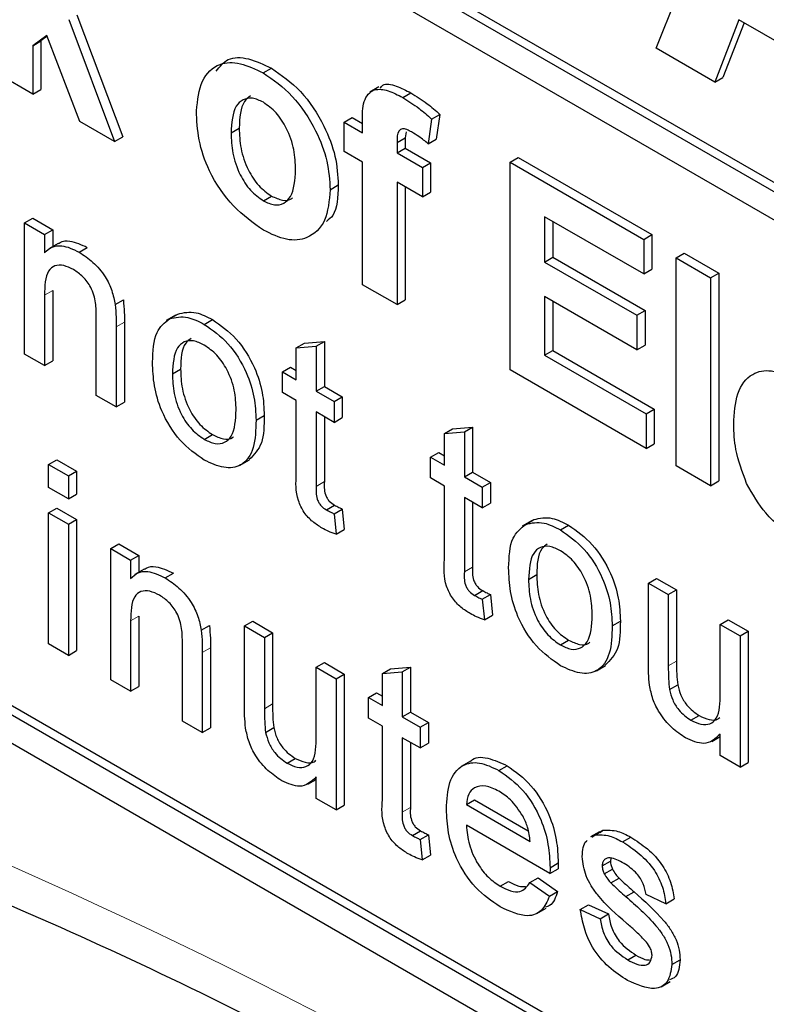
# Paper-space layout 'Blatt4' of a CAD drawing. Header units: millimetres. Extents: x 5 to 418, y 2 to 292.
# Tile 16 of 70: x 128.65 to 130.26, y 149.85 to 151.97. Entities that reach past the tile are written whole.
import ezdxf

# ---------------------------------------------------------------- set-up
doc = ezdxf.new("R2010")
doc.units = ezdxf.units.MM

psp = doc.layouts.new('Blatt4')

# ---------------------------------------------------------------- linework, layer by layer
at = {"color": 7, "linetype": 'Continuous', "lineweight": 25}
for p, q in [((127.5106, 153.2005), (134.2104, 149.3327)), ((127.5283, 153.2107), (134.2104, 149.3531)), ((134.2104, 149.2715), (127.5106, 153.1392)), ((130.023, 151.9133), (130.2569, 152.4927)), ((125.2479, 152.3632), (134.0867, 147.2606)), ((128.7709, 151.9852), (128.8697, 151.7216)), ((128.7532, 151.975), (128.8521, 151.7114)), ((130.2021, 151.9747), (130.1499, 151.84)), ((130.2133, 151.9683), (130.1676, 151.8502)), ((130.4396, 151.8377), (130.2021, 151.9747)), ((128.7059, 151.9409), (128.6751, 151.9187)), ((128.7067, 151.9389), (128.6927, 151.9289)), ((128.7773, 151.7546), (128.7059, 151.9409)), ((128.6751, 151.9187), (128.6927, 151.9289)), ((128.6751, 151.9187), (128.6751, 151.8136)), ((128.6927, 151.9289), (128.6927, 151.8238)), ((130.1499, 151.84), (130.023, 151.9133)), ((128.6751, 151.8136), (128.6003, 151.8568)), ((129.1734, 151.8599), (129.1911, 151.8701)), ((130.1499, 151.84), (130.1676, 151.8502)), ((128.6751, 151.8136), (128.6927, 151.8238)), ((129.4238, 151.83), (129.4039, 151.8185)), ((129.4751, 151.8066), (129.4928, 151.8168)), ((129.5376, 151.76), (129.5553, 151.7702)), ((129.5553, 151.7702), (129.5478, 151.7169)), ((128.8521, 151.7114), (128.7773, 151.7546)), ((129.3482, 151.7532), (129.3659, 151.7634)), ((129.3482, 151.7532), (129.3881, 151.7302)), ((129.3482, 151.6899), (129.3482, 151.7532)), ((129.3659, 151.7634), (129.3881, 151.7506)), ((129.3881, 151.7302), (129.3881, 151.7539)), ((129.5376, 151.76), (129.5302, 151.7066)), ((129.1039, 151.7302), (129.1215, 151.7404)), ((129.4827, 151.7323), (129.4805, 151.7195)), ((128.8521, 151.7114), (128.8697, 151.7216)), ((129.4629, 151.7093), (129.4805, 151.7195)), ((129.4629, 151.7093), (129.4629, 151.687)), ((129.4805, 151.7195), (129.4805, 151.6972)), ((129.5302, 151.7066), (129.5478, 151.7169)), ((129.3881, 151.6669), (129.3482, 151.6899)), ((129.4629, 151.687), (129.4805, 151.6972)), ((129.4629, 151.687), (129.5177, 151.6554)), ((129.4805, 151.6972), (129.5354, 151.6656)), ((129.3881, 151.402), (129.3881, 151.6669)), ((129.5177, 151.6554), (129.5354, 151.6656)), ((129.5354, 151.6656), (129.5354, 151.6022)), ((129.7072, 151.6669), (129.7248, 151.6771)), ((129.7072, 151.2178), (129.7072, 151.6669)), ((129.7072, 151.6669), (129.9964, 151.5)), ((129.7248, 151.6771), (130.014, 151.5102)), ((129.5177, 151.6554), (129.5177, 151.592)), ((129.5177, 151.592), (129.4629, 151.6237)), ((129.4629, 151.6237), (129.4629, 151.3588)), ((129.3183, 151.6073), (129.3359, 151.6175)), ((129.4805, 151.6135), (129.4805, 151.369)), ((129.5177, 151.592), (129.5354, 151.6022)), ((129.1738, 151.5833), (129.1915, 151.5935)), ((128.6577, 151.5355), (128.6754, 151.5457)), ((128.6577, 151.2521), (128.6577, 151.5355)), ((128.6577, 151.5355), (128.7008, 151.5106)), ((128.6754, 151.5457), (128.7184, 151.5208)), ((129.9964, 151.4251), (129.782, 151.5489)), ((129.782, 151.5489), (129.782, 151.451)), ((129.7996, 151.5387), (129.7996, 151.4612)), ((128.7008, 151.5106), (128.7184, 151.5208)), ((128.7184, 151.5208), (128.7184, 151.4843)), ((128.7008, 151.5106), (128.7008, 151.4711)), ((128.7302, 151.4911), (128.7103, 151.4796)), ((129.9964, 151.5), (130.014, 151.5102)), ((129.9964, 151.5), (129.9964, 151.4251)), ((130.014, 151.5102), (130.014, 151.4353)), ((128.7755, 151.4725), (128.7932, 151.4827)), ((130.0662, 151.4597), (130.0838, 151.4699)), ((130.0838, 151.4699), (130.1586, 151.4267)), ((129.782, 151.451), (129.7996, 151.4612)), ((129.782, 151.451), (129.9814, 151.3359)), ((129.7996, 151.4612), (129.9991, 151.3461)), ((130.0662, 151.0106), (130.0662, 151.4597)), ((130.0662, 151.4597), (130.1409, 151.4165)), ((129.9964, 151.4251), (130.014, 151.4353)), ((130.1409, 151.4165), (130.1586, 151.4267)), ((130.1586, 151.4267), (130.1586, 150.9776)), ((130.1409, 151.4165), (130.1409, 150.9674)), ((128.7184, 151.3894), (128.7184, 151.2374)), ((129.4629, 151.3588), (129.3881, 151.402)), ((128.7008, 151.3792), (128.7008, 151.2272)), ((128.8536, 151.3589), (128.8712, 151.3691)), ((129.4629, 151.3588), (129.4805, 151.369)), ((129.9814, 151.261), (129.782, 151.3761)), ((129.782, 151.3761), (129.782, 151.2495)), ((129.7996, 151.3659), (129.7996, 151.2597)), ((129.9814, 151.3359), (129.9991, 151.3461)), ((129.9991, 151.3461), (129.9991, 151.2712)), ((128.8127, 151.1626), (128.8127, 151.3318)), ((128.8735, 151.3213), (128.8735, 151.1479)), ((128.9837, 151.3359), (128.9638, 151.3244)), ((128.9711, 151.3284), (128.9888, 151.3386)), ((129.0462, 151.3162), (129.0639, 151.3264)), ((129.9814, 151.3359), (129.9814, 151.261)), ((128.8558, 151.3111), (128.8558, 151.1377)), ((129.2627, 151.2756), (129.3058, 151.2791)), ((129.2881, 151.2688), (129.3058, 151.2791)), ((129.3058, 151.2791), (129.3058, 151.1818)), ((129.2451, 151.2654), (129.2627, 151.2756)), ((129.2451, 151.2654), (129.2881, 151.2688)), ((129.2451, 151.1964), (129.2451, 151.2654)), ((129.2881, 151.2688), (129.2881, 151.1716)), ((129.782, 151.2495), (129.7996, 151.2597)), ((129.7996, 151.2597), (130.019, 151.133)), ((129.9814, 151.261), (129.9991, 151.2712)), ((128.7008, 151.2272), (128.6577, 151.2521)), ((128.7008, 151.2272), (128.7184, 151.2374)), ((129.782, 151.2495), (130.0013, 151.1228)), ((128.9772, 151.2095), (128.9949, 151.2197)), ((129.2149, 151.2138), (129.2326, 151.224)), ((129.2149, 151.1691), (129.2149, 151.2138)), ((129.2149, 151.2138), (129.2451, 151.1964)), ((129.2326, 151.224), (129.2451, 151.2168)), ((130.0013, 151.048), (129.7072, 151.2178)), ((129.2881, 151.1716), (129.3058, 151.1818)), ((129.2881, 151.1716), (129.3269, 151.1492)), ((129.3058, 151.1818), (129.3445, 151.1594)), ((128.8558, 151.1377), (128.8127, 151.1626)), ((129.2451, 151.1517), (129.2149, 151.1691)), ((129.2451, 150.9926), (129.2451, 151.1517)), ((129.3269, 151.1492), (129.3445, 151.1594)), ((129.3445, 151.1594), (129.3445, 151.1147)), ((127.5283, 151.1284), (134.1044, 147.3321)), ((128.8558, 151.1377), (128.8735, 151.1479)), ((129.3269, 151.1492), (129.3269, 151.1044)), ((130.0013, 151.1228), (130.019, 151.133)), ((130.019, 151.133), (130.019, 151.0582)), ((127.5106, 151.1181), (134.0867, 147.3218)), ((129.1581, 151.1089), (129.1757, 151.1191)), ((129.3269, 151.1044), (129.2881, 151.1268)), ((129.2881, 151.1268), (129.2881, 150.966)), ((129.3058, 151.1166), (129.3058, 150.9762)), ((129.3269, 151.1044), (129.3445, 151.1147)), ((130.0013, 151.1228), (130.0013, 151.048)), ((129.5654, 151.0805), (129.5831, 151.0907)), ((129.5831, 151.0907), (129.6262, 151.0941)), ((129.6085, 151.0839), (129.6262, 151.0941)), ((129.6262, 151.0941), (129.6262, 150.9968)), ((129.0462, 151.0675), (129.0639, 151.0778)), ((129.5654, 151.0805), (129.6085, 151.0839)), ((129.5654, 151.0115), (129.5654, 151.0805)), ((129.6085, 151.0839), (129.6085, 150.9866)), ((130.0013, 151.048), (130.019, 151.0582)), ((128.7094, 151.0134), (128.7271, 151.0236)), ((128.7271, 151.0236), (128.7701, 150.9987)), ((129.1239, 151.0119), (129.1438, 151.0234)), ((129.5353, 151.0289), (129.553, 151.0391)), ((129.5353, 150.9841), (129.5353, 151.0289)), ((129.5353, 151.0289), (129.5654, 151.0115)), ((129.553, 151.0391), (129.5654, 151.0319)), ((128.7094, 150.9637), (128.7094, 151.0134)), ((128.7094, 151.0134), (128.7524, 150.9885)), ((130.1409, 150.9674), (130.0662, 151.0106)), ((128.7524, 150.9885), (128.7701, 150.9987)), ((128.7524, 150.9885), (128.7524, 150.9388)), ((128.7701, 150.9987), (128.7701, 150.949)), ((129.5654, 150.9667), (129.5353, 150.9841)), ((129.6085, 150.9866), (129.6262, 150.9968)), ((129.6085, 150.9866), (129.6472, 150.9643)), ((129.6262, 150.9968), (129.6649, 150.9745)), ((128.7524, 150.9388), (128.7094, 150.9637)), ((129.5654, 150.8077), (129.5654, 150.9667)), ((129.6472, 150.9643), (129.6649, 150.9745)), ((129.6472, 150.9643), (129.6472, 150.9195)), ((129.6649, 150.9745), (129.6649, 150.9297)), ((130.1409, 150.9674), (130.1586, 150.9776)), ((128.7524, 150.9388), (128.7701, 150.949)), ((129.6472, 150.9195), (129.6085, 150.9419)), ((129.6085, 150.9419), (129.6085, 150.781)), ((128.7094, 150.909), (128.7271, 150.9192)), ((128.7271, 150.9192), (128.7701, 150.8943)), ((129.31, 150.9153), (129.3277, 150.9255)), ((129.3269, 150.9068), (129.3445, 150.917)), ((129.3445, 150.917), (129.3489, 150.8728)), ((129.6262, 150.9317), (129.6262, 150.7912)), ((129.6472, 150.9195), (129.6649, 150.9297)), ((128.7094, 150.6255), (128.7094, 150.909)), ((128.7094, 150.909), (128.7524, 150.8841)), ((128.7524, 150.8841), (128.7701, 150.8943)), ((128.7701, 150.8943), (128.7701, 150.6109)), ((129.3269, 150.9068), (129.3312, 150.8626)), ((129.741, 150.8839), (129.7587, 150.8941)), ((128.7524, 150.8841), (128.7524, 150.6007)), ((129.7536, 150.8914), (129.7337, 150.8799)), ((129.8162, 150.8717), (129.8339, 150.8819)), ((129.3312, 150.8626), (129.3489, 150.8728)), ((128.8437, 150.8314), (128.8614, 150.8416)), ((128.8437, 150.548), (128.8437, 150.8314)), ((128.8437, 150.8314), (128.8868, 150.8066)), ((128.8614, 150.8416), (128.9045, 150.8168)), ((128.8868, 150.8066), (128.9045, 150.8168)), ((128.9045, 150.8168), (128.9045, 150.7802)), ((128.8868, 150.8066), (128.8868, 150.767)), ((128.9162, 150.787), (128.8963, 150.7755)), ((128.9615, 150.7684), (128.9792, 150.7786)), ((129.7471, 150.765), (129.7648, 150.7752)), ((130.0064, 150.7569), (130.0241, 150.7671)), ((130.0241, 150.7671), (130.0671, 150.7423)), ((130.0064, 150.5822), (130.0064, 150.7569)), ((130.0064, 150.7569), (130.0494, 150.7321)), ((129.6304, 150.7303), (129.648, 150.7406)), ((129.6472, 150.7218), (129.6649, 150.732)), ((129.6649, 150.732), (129.6692, 150.6878)), ((130.0494, 150.7321), (130.0671, 150.7423)), ((130.0494, 150.7321), (130.0494, 150.5779)), ((130.0671, 150.7423), (130.0671, 150.5881)), ((129.6472, 150.7218), (129.6516, 150.6776)), ((128.9045, 150.6853), (128.9045, 150.5333)), ((129.6516, 150.6776), (129.6692, 150.6878)), ((128.8868, 150.6751), (128.8868, 150.5231)), ((129.0396, 150.6548), (129.0573, 150.665)), ((129.1331, 150.6644), (129.1508, 150.6746)), ((129.1331, 150.4896), (129.1331, 150.6644)), ((129.1331, 150.6644), (129.1762, 150.6395)), ((129.1508, 150.6746), (129.1938, 150.6497)), ((129.928, 150.6644), (129.9457, 150.6746)), ((130.1614, 150.6674), (130.1791, 150.6776)), ((130.1614, 150.5186), (130.1614, 150.6674)), ((130.1614, 150.6674), (130.2045, 150.6426)), ((130.1791, 150.6776), (130.2221, 150.6528)), ((129.1762, 150.6395), (129.1938, 150.6497)), ((129.1762, 150.6395), (129.1762, 150.4854)), ((129.1938, 150.6497), (129.1938, 150.4956)), ((130.2045, 150.6426), (130.2221, 150.6528)), ((130.2045, 150.6426), (130.2045, 150.3591)), ((130.2221, 150.6528), (130.2221, 150.3694)), ((128.7524, 150.6007), (128.7094, 150.6255)), ((128.9987, 150.4585), (128.9987, 150.6277)), ((129.8162, 150.6231), (129.8339, 150.6333)), ((128.7524, 150.6007), (128.7701, 150.6109)), ((129.0418, 150.607), (129.0418, 150.4336)), ((129.0595, 150.6172), (129.0595, 150.4438)), ((129.2881, 150.5749), (129.3058, 150.5851)), ((129.2881, 150.5749), (129.3312, 150.55)), ((129.2881, 150.426), (129.2881, 150.5749)), ((129.3058, 150.5851), (129.3489, 150.5602)), ((129.4488, 150.5715), (129.4918, 150.575)), ((129.4741, 150.5648), (129.4918, 150.575)), ((129.4918, 150.575), (129.4918, 150.4777)), ((129.8938, 150.5674), (129.9137, 150.5789)), ((129.3312, 150.55), (129.3489, 150.5602)), ((129.3489, 150.5602), (129.3489, 150.2768)), ((129.4311, 150.5613), (129.4488, 150.5715)), ((129.4311, 150.5613), (129.4741, 150.5648)), ((129.4311, 150.4923), (129.4311, 150.5613)), ((129.4741, 150.5648), (129.4741, 150.4675)), ((128.8868, 150.5231), (128.8437, 150.548)), ((128.8868, 150.5231), (128.9045, 150.5333)), ((129.3312, 150.55), (129.3312, 150.2666)), ((130.0519, 150.5268), (130.0696, 150.537)), ((129.4009, 150.5097), (129.4186, 150.5199)), ((129.4186, 150.5199), (129.4311, 150.5127)), ((129.4009, 150.465), (129.4009, 150.5097)), ((129.4009, 150.5097), (129.4311, 150.4923)), ((129.4741, 150.4675), (129.4918, 150.4777)), ((129.4918, 150.4777), (129.5306, 150.4553)), ((130.0983, 150.4602), (130.116, 150.4704)), ((129.0418, 150.4336), (128.9987, 150.4585)), ((129.4311, 150.4476), (129.4009, 150.465)), ((129.4311, 150.2885), (129.4311, 150.4476)), ((129.4741, 150.4675), (129.5129, 150.4451)), ((129.5129, 150.4451), (129.5306, 150.4553)), ((129.5306, 150.4553), (129.5306, 150.4106)), ((129.0418, 150.4336), (129.0595, 150.4438)), ((129.1786, 150.4342), (129.1963, 150.4444)), ((129.5129, 150.4451), (129.5129, 150.4004)), ((130.1614, 150.384), (130.1614, 150.4303)), ((129.5129, 150.4004), (129.4741, 150.4227)), ((129.4741, 150.4227), (129.4741, 150.2619)), ((129.4918, 150.4125), (129.4918, 150.2721)), ((129.5129, 150.4004), (129.5306, 150.4106)), ((130.1434, 150.4147), (130.1614, 150.4251)), ((130.2045, 150.3591), (130.1614, 150.384)), ((129.2251, 150.3676), (129.2427, 150.3778)), ((129.6216, 150.3717), (129.6017, 150.3602)), ((129.6832, 150.3518), (129.7009, 150.362)), ((130.2045, 150.3591), (130.2221, 150.3694)), ((129.2702, 150.3222), (129.2881, 150.3325)), ((129.2881, 150.2914), (129.2881, 150.3377)), ((129.3312, 150.2666), (129.2881, 150.2914)), ((129.6128, 150.278), (129.6305, 150.2882)), ((129.6128, 150.278), (129.7506, 150.1985)), ((129.6305, 150.2882), (129.7465, 150.2213)), ((129.3312, 150.2666), (129.3489, 150.2768)), ((129.496, 150.2112), (129.5137, 150.2214)), ((129.7934, 150.129), (129.6128, 150.2333)), ((129.9008, 150.2195), (129.8809, 150.208)), ((129.8904, 150.2123), (129.9081, 150.2225)), ((129.9018, 150.2179), (129.9081, 150.2225)), ((129.5129, 150.2027), (129.5306, 150.2129)), ((129.5129, 150.2027), (129.5172, 150.1585)), ((129.5306, 150.2129), (129.5349, 150.1687)), ((129.8841, 150.2077), (129.8904, 150.2123)), ((129.9505, 150.1975), (129.9682, 150.2077)), ((129.5172, 150.1585), (129.5349, 150.1687)), ((129.7937, 150.1416), (129.8113, 150.1518)), ((129.9065, 150.1457), (129.9241, 150.1559)), ((129.9252, 150.1621), (129.9241, 150.1559)), ((129.7934, 150.129), (129.8111, 150.1392)), ((129.911, 150.1283), (129.9287, 150.1385)), ((129.6861, 150.1014), (129.7038, 150.1116)), ((129.7501, 150.1093), (129.7678, 150.1195)), ((129.7501, 150.1093), (129.7923, 150.0799)), ((129.7678, 150.1195), (129.81, 150.0901)), ((129.9252, 150.1087), (129.9429, 150.1189)), ((129.7923, 150.0799), (129.81, 150.0901)), ((129.9577, 150.0791), (129.9754, 150.0893)), ((130.0443, 150.0638), (130.0012, 150.0836)), ((130.0443, 150.0638), (130.0619, 150.074)), ((129.7652, 150.0427), (129.7851, 150.0542)), ((129.8591, 150.0513), (129.8768, 150.0615)), ((129.8591, 150.0513), (129.9022, 150.0314)), ((129.8768, 150.0615), (129.9198, 150.0416)), ((129.9022, 150.0314), (129.9198, 150.0416)), ((129.9615, 149.9425), (129.9792, 149.9527)), ((130.0572, 149.9326), (130.0749, 149.9428)), ((130.0336, 149.8843), (130.0535, 149.8958))]:
    psp.add_line(p, q, dxfattribs=at)
at = {"color": 7, "linetype": 'Continuous', "lineweight": 18}
for p, q in [((128.7008, 151.3792), (128.7184, 151.3894)), ((128.8558, 151.3111), (128.8735, 151.3213)), ((129.2881, 150.966), (129.3058, 150.9762)), ((129.6085, 150.781), (129.6262, 150.7912)), ((128.8868, 150.6751), (128.9045, 150.6853)), ((129.0418, 150.607), (129.0595, 150.6172)), ((130.0494, 150.5779), (130.0671, 150.5881)), ((129.1762, 150.4854), (129.1938, 150.4956)), ((129.4741, 150.2619), (129.4918, 150.2721))]:
    psp.add_line(p, q, dxfattribs=at)
psp.add_arc((123.7915, 139.2087), 11.9587, 50.30384, 69.70154, dxfattribs=at)
at = {"color": 7, "linetype": 'Continuous', "lineweight": 25}
for points, knots in [([(129.0291, 151.7779), (129.0317, 151.8009), (129.0371, 151.8467), (129.0741, 151.8824), (129.1234, 151.884), (129.1567, 151.8679), (129.1734, 151.8599)], [0, 0, 0, 0, 0.27995, 0.559147, 0.779424, 1, 1, 1, 1]), ([(129.0721, 151.8635), (129.0797, 151.8734), (129.0962, 151.8948), (129.1415, 151.8937), (129.1746, 151.8779), (129.1911, 151.8701)], [0, 0, 0, 0, 0.30151, 0.650518, 1, 1, 1, 1]), ([(129.1734, 151.8599), (129.1951, 151.8449), (129.2385, 151.8149), (129.2869, 151.7411), (129.3145, 151.6683), (129.317, 151.6277), (129.3183, 151.6073)], [0, 0, 0, 0, 0.279785, 0.559124, 0.779388, 1, 1, 1, 1]), ([(129.1911, 151.8701), (129.2128, 151.8551), (129.2561, 151.8251), (129.3046, 151.7513), (129.3322, 151.6785), (129.3347, 151.6379), (129.3359, 151.6175)], [0, 0, 0, 0, 0.279785, 0.559124, 0.779388, 1, 1, 1, 1]), ([(129.4262, 151.8267), (129.428, 151.8291), (129.4353, 151.8391), (129.4616, 151.8324), (129.4824, 151.822), (129.4928, 151.8168)], [0, 0, 0, 0, 0.140872, 0.56962, 1, 1, 1, 1]), ([(129.1462, 151.8102), (129.1414, 151.8065), (129.1241, 151.7933), (129.1226, 151.7626), (129.1215, 151.7404)], [0, 0, 0, 0, 0.278205, 1, 1, 1, 1]), ([(129.3881, 151.7539), (129.388, 151.7697), (129.3879, 151.801), (129.4101, 151.8271), (129.4433, 151.8232), (129.4645, 151.8122), (129.4751, 151.8066)], [0, 0, 0, 0, 0.2818009, 0.5577695, 0.7784647, 1, 1, 1, 1]), ([(129.4928, 151.8168), (129.5046, 151.8094), (129.5258, 151.7962), (129.5463, 151.7782), (129.5553, 151.7702)], [0, 0, 0, 0, 0.559885, 1, 1, 1, 1]), ([(129.1738, 151.7963), (129.1657, 151.8001), (129.1494, 151.8076), (129.129, 151.8029), (129.1072, 151.7828), (129.1053, 151.7518), (129.1039, 151.7302)], [0, 0, 0, 0, 0.186985, 0.373878, 0.561022, 1, 1, 1, 1]), ([(129.2435, 151.6502), (129.2429, 151.6645), (129.2418, 151.693), (129.2269, 151.7375), (129.2024, 151.7758), (129.1833, 151.7895), (129.1738, 151.7963)], [0, 0, 0, 0, 0.2810434, 0.5605532, 0.7804199, 1, 1, 1, 1]), ([(129.4751, 151.8066), (129.4869, 151.7992), (129.5081, 151.786), (129.5286, 151.768), (129.5376, 151.76)], [0, 0, 0, 0, 0.559885, 1, 1, 1, 1]), ([(129.1739, 151.5199), (129.1518, 151.5355), (129.1078, 151.5667), (129.0562, 151.6413), (129.032, 151.7162), (129.03, 151.7573), (129.0291, 151.7779)], [0, 0, 0, 0, 0.280145, 0.558899, 0.779053, 1, 1, 1, 1]), ([(129.1039, 151.7302), (129.1044, 151.7158), (129.1055, 151.6871), (129.1204, 151.6425), (129.1451, 151.6039), (129.1643, 151.5901), (129.1738, 151.5833)], [0, 0, 0, 0, 0.281015, 0.560464, 0.780394, 1, 1, 1, 1]), ([(129.1215, 151.7404), (129.1221, 151.726), (129.1232, 151.6973), (129.1381, 151.6527), (129.1628, 151.6141), (129.1819, 151.6003), (129.1915, 151.5935)], [0, 0, 0, 0, 0.281015, 0.560464, 0.780394, 1, 1, 1, 1]), ([(129.4944, 151.7321), (129.4909, 151.734), (129.484, 151.7377), (129.4739, 151.7401), (129.463, 151.7331), (129.4629, 151.7191), (129.4629, 151.7093)], [0, 0, 0, 0, 0.187802, 0.374953, 0.560679, 1, 1, 1, 1]), ([(129.5302, 151.7066), (129.5236, 151.712), (129.5117, 151.7216), (129.4997, 151.7289), (129.4944, 151.7321)], [0, 0, 0, 0, 0.559847, 1, 1, 1, 1]), ([(129.1738, 151.5833), (129.182, 151.5795), (129.1982, 151.572), (129.2187, 151.5768), (129.2402, 151.5975), (129.2421, 151.6285), (129.2435, 151.6502)], [0, 0, 0, 0, 0.18693, 0.373819, 0.560978, 1, 1, 1, 1]), ([(129.3183, 151.6073), (129.3161, 151.5835), (129.3119, 151.5358), (129.2735, 151.5009), (129.225, 151.4951), (129.1909, 151.5116), (129.1739, 151.5199)], [0, 0, 0, 0, 0.279924, 0.559367, 0.779516, 1, 1, 1, 1]), ([(129.3359, 151.6175), (129.3351, 151.592), (129.334, 151.5579), (129.3154, 151.5428), (129.3107, 151.5389)], [0, 0, 0, 0, 0.746792, 1, 1, 1, 1]), ([(129.1915, 151.5935), (129.1995, 151.5899), (129.2155, 151.5827), (129.2311, 151.5841), (129.2362, 151.5893), (129.2365, 151.5896)], [0, 0, 0, 0, 0.482219, 0.964333, 1, 1, 1, 1]), ([(128.7307, 151.4903), (128.7319, 151.4914), (128.7385, 151.4966), (128.7593, 151.4983), (128.7804, 151.4886), (128.7932, 151.4827)], [0, 0, 0, 0, 0.08724, 0.442807, 1, 1, 1, 1]), ([(128.7008, 151.4711), (128.7058, 151.4757), (128.7159, 151.4848), (128.7414, 151.4885), (128.7626, 151.4786), (128.7755, 151.4725)], [0, 0, 0, 0, 0.280554, 0.560815, 1, 1, 1, 1]), ([(128.7755, 151.4725), (128.7855, 151.4657), (128.8055, 151.4523), (128.8314, 151.4225), (128.8475, 151.3889), (128.8515, 151.3689), (128.8536, 151.3589)], [0, 0, 0, 0, 0.280216, 0.559971, 0.779636, 1, 1, 1, 1]), ([(128.7635, 151.4346), (128.7563, 151.4381), (128.7419, 151.445), (128.7224, 151.4444), (128.7018, 151.4276), (128.7012, 151.3992), (128.7008, 151.3792)], [0, 0, 0, 0, 0.187273, 0.374362, 0.56054, 1, 1, 1, 1]), ([(128.8127, 151.3318), (128.8127, 151.3419), (128.8125, 151.3619), (128.8037, 151.3945), (128.784, 151.4207), (128.7704, 151.43), (128.7635, 151.4346)], [0, 0, 0, 0, 0.28168, 0.559785, 0.779587, 1, 1, 1, 1]), ([(128.8712, 151.3691), (128.872, 151.36), (128.8734, 151.3437), (128.8735, 151.3282), (128.8735, 151.3213)], [0, 0, 0, 0, 0.559791, 1, 1, 1, 1]), ([(128.8536, 151.3589), (128.8544, 151.3498), (128.8558, 151.3335), (128.8558, 151.318), (128.8558, 151.3111)], [0, 0, 0, 0, 0.559791, 1, 1, 1, 1]), ([(128.9888, 151.3386), (129.0015, 151.3415), (129.0243, 151.3466), (129.0518, 151.3326), (129.0639, 151.3264)], [0, 0, 0, 0, 0.5590331, 1, 1, 1, 1]), ([(128.9342, 151.2342), (128.9351, 151.258), (128.9368, 151.3004), (128.9606, 151.3199), (128.9711, 151.3284)], [0, 0, 0, 0, 0.560963, 1, 1, 1, 1]), ([(128.9711, 151.3284), (128.9838, 151.3313), (129.0066, 151.3363), (129.0341, 151.3223), (129.0462, 151.3162)], [0, 0, 0, 0, 0.5590331, 1, 1, 1, 1]), ([(129.0639, 151.3264), (129.0816, 151.314), (129.1168, 151.2891), (129.1552, 151.2272), (129.1736, 151.1682), (129.175, 151.1355), (129.1757, 151.1191)], [0, 0, 0, 0, 0.279556, 0.5586, 0.778991, 1, 1, 1, 1]), ([(129.0462, 151.3162), (129.0639, 151.3038), (129.0992, 151.2789), (129.1375, 151.217), (129.1559, 151.158), (129.1573, 151.1253), (129.1581, 151.1089)], [0, 0, 0, 0, 0.279556, 0.5586, 0.778991, 1, 1, 1, 1]), ([(129.0462, 151.2714), (129.0384, 151.2752), (129.0226, 151.2827), (129.002, 151.2798), (128.9802, 151.2609), (128.9785, 151.2307), (128.9772, 151.2095)], [0, 0, 0, 0, 0.187137, 0.374025, 0.561097, 1, 1, 1, 1]), ([(129.0177, 151.2858), (129.0135, 151.2828), (128.9968, 151.2709), (128.9957, 151.2415), (128.9949, 151.2197)], [0, 0, 0, 0, 0.254643, 1, 1, 1, 1]), ([(129.115, 151.1314), (129.1145, 151.1452), (129.1135, 151.1727), (129.0983, 151.2159), (129.0738, 151.252), (129.0554, 151.265), (129.0462, 151.2714)], [0, 0, 0, 0, 0.281064, 0.560316, 0.780174, 1, 1, 1, 1]), ([(129.0462, 151.0228), (129.0282, 151.0354), (128.9923, 151.0606), (128.9532, 151.1243), (128.9362, 151.1842), (128.9348, 151.2175), (128.9342, 151.2342)], [0, 0, 0, 0, 0.279616, 0.558371, 0.778858, 1, 1, 1, 1]), ([(128.9949, 151.2197), (128.9954, 151.2057), (128.9964, 151.1779), (129.0109, 151.134), (129.036, 151.0974), (129.0546, 151.0843), (129.0639, 151.0778)], [0, 0, 0, 0, 0.281129, 0.560384, 0.780159, 1, 1, 1, 1]), ([(130.1908, 151.1003), (130.1921, 151.1236), (130.1947, 151.1703), (130.226, 151.2111), (130.2714, 151.2208), (130.3041, 151.2054), (130.3205, 151.1977)], [0, 0, 0, 0, 0.280671, 0.559803, 0.779762, 1, 1, 1, 1]), ([(128.9772, 151.2095), (128.9777, 151.1955), (128.9788, 151.1676), (128.9932, 151.1238), (129.0183, 151.0871), (129.0369, 151.0741), (129.0462, 151.0675)], [0, 0, 0, 0, 0.281129, 0.560384, 0.780159, 1, 1, 1, 1]), ([(129.0462, 151.0675), (129.0542, 151.0638), (129.0702, 151.0562), (129.0907, 151.0597), (129.1123, 151.0793), (129.1139, 151.11), (129.115, 151.1314)], [0, 0, 0, 0, 0.187044, 0.373945, 0.560983, 1, 1, 1, 1]), ([(129.1581, 151.1089), (129.1575, 151.0881), (129.1563, 151.0467), (129.13, 151.0088), (129.0891, 151.003), (129.0605, 151.0162), (129.0462, 151.0228)], [0, 0, 0, 0, 0.2810332, 0.5595131, 0.779602, 1, 1, 1, 1]), ([(129.1757, 151.1191), (129.1755, 151.0977), (129.175, 151.0561), (129.1536, 151.0345), (129.1433, 151.024)], [0, 0, 0, 0, 0.512915, 1, 1, 1, 1]), ([(130.2187, 150.9722), (130.2094, 150.9971), (130.1927, 151.0418), (130.1914, 151.0824), (130.1908, 151.1003)], [0, 0, 0, 0, 0.558866, 1, 1, 1, 1]), ([(129.0639, 151.0778), (129.0718, 151.0741), (129.0875, 151.0669), (129.1035, 151.0676), (129.1089, 151.0729), (129.1096, 151.0736)], [0, 0, 0, 0, 0.465388, 0.930416, 1, 1, 1, 1]), ([(129.3008, 150.8758), (129.2941, 150.88), (129.2806, 150.8884), (129.2611, 150.9086), (129.2426, 150.9478), (129.244, 150.9741), (129.2451, 150.9926)], [0, 0, 0, 0, 0.187433, 0.373821, 0.559462, 1, 1, 1, 1]), ([(129.2881, 150.966), (129.2876, 150.957), (129.2869, 150.9457), (129.2936, 150.9305), (129.3001, 150.9215), (129.306, 150.9178), (129.31, 150.9153)], [0, 0, 0, 0, 0.499596, 0.625239, 0.750354, 1, 1, 1, 1]), ([(129.3058, 150.9762), (129.3052, 150.9672), (129.3046, 150.9559), (129.3113, 150.9407), (129.3178, 150.9317), (129.3237, 150.928), (129.3277, 150.9255)], [0, 0, 0, 0, 0.499596, 0.625239, 0.750354, 1, 1, 1, 1]), ([(130.3275, 150.854), (130.3037, 150.8697), (130.2612, 150.8977), (130.2317, 150.9494), (130.2187, 150.9722)], [0, 0, 0, 0, 0.5603914, 1, 1, 1, 1]), ([(129.3277, 150.9255), (129.3308, 150.9238), (129.3365, 150.9207), (129.3421, 150.9181), (129.3445, 150.917)], [0, 0, 0, 0, 0.559965, 1, 1, 1, 1]), ([(129.31, 150.9153), (129.3131, 150.9136), (129.3188, 150.9105), (129.3244, 150.9079), (129.3269, 150.9068)], [0, 0, 0, 0, 0.559965, 1, 1, 1, 1]), ([(129.7587, 150.8941), (129.7714, 150.897), (129.7942, 150.9021), (129.8217, 150.8881), (129.8339, 150.8819)], [0, 0, 0, 0, 0.5590331, 1, 1, 1, 1]), ([(129.3312, 150.8626), (129.3256, 150.8645), (129.3155, 150.868), (129.3053, 150.8734), (129.3008, 150.8758)], [0, 0, 0, 0, 0.5600783, 1, 1, 1, 1]), ([(129.7041, 150.7897), (129.7051, 150.8135), (129.7068, 150.8559), (129.7306, 150.8754), (129.741, 150.8839)], [0, 0, 0, 0, 0.560963, 1, 1, 1, 1]), ([(129.741, 150.8839), (129.7538, 150.8868), (129.7765, 150.8919), (129.804, 150.8779), (129.8162, 150.8717)], [0, 0, 0, 0, 0.5590331, 1, 1, 1, 1]), ([(129.8339, 150.8819), (129.8515, 150.8695), (129.8868, 150.8447), (129.9251, 150.7827), (129.9435, 150.7237), (129.945, 150.691), (129.9457, 150.6746)], [0, 0, 0, 0, 0.279556, 0.5586, 0.778991, 1, 1, 1, 1]), ([(129.8162, 150.8717), (129.8338, 150.8593), (129.8691, 150.8345), (129.9075, 150.7725), (129.9258, 150.7135), (129.9273, 150.6808), (129.928, 150.6644)], [0, 0, 0, 0, 0.279556, 0.5586, 0.778991, 1, 1, 1, 1]), ([(129.8162, 150.8269), (129.8083, 150.8307), (129.7925, 150.8382), (129.7719, 150.8354), (129.7502, 150.8164), (129.7484, 150.7862), (129.7471, 150.765)], [0, 0, 0, 0, 0.187137, 0.374025, 0.561097, 1, 1, 1, 1]), ([(129.7876, 150.8413), (129.7834, 150.8383), (129.7667, 150.8264), (129.7656, 150.7971), (129.7648, 150.7752)], [0, 0, 0, 0, 0.254643, 1, 1, 1, 1]), ([(129.8849, 150.6869), (129.8844, 150.7008), (129.8834, 150.7283), (129.8682, 150.7714), (129.8437, 150.8076), (129.8254, 150.8205), (129.8162, 150.8269)], [0, 0, 0, 0, 0.281064, 0.560316, 0.780174, 1, 1, 1, 1]), ([(128.9167, 150.7862), (128.918, 150.7873), (128.9245, 150.7926), (128.9454, 150.7942), (128.9664, 150.7845), (128.9792, 150.7786)], [0, 0, 0, 0, 0.08724, 0.442807, 1, 1, 1, 1]), ([(129.6212, 150.6909), (129.6144, 150.6951), (129.6009, 150.7034), (129.5815, 150.7237), (129.5629, 150.7628), (129.5644, 150.7892), (129.5654, 150.8077)], [0, 0, 0, 0, 0.1874327, 0.3738211, 0.5594622, 1, 1, 1, 1]), ([(129.6262, 150.7912), (129.6256, 150.7822), (129.6249, 150.7709), (129.6316, 150.7558), (129.6381, 150.7467), (129.6441, 150.743), (129.648, 150.7406)], [0, 0, 0, 0, 0.499596, 0.625239, 0.750354, 1, 1, 1, 1]), ([(129.8162, 150.5783), (129.7982, 150.5909), (129.7622, 150.6161), (129.7231, 150.6798), (129.7061, 150.7398), (129.7048, 150.7731), (129.7041, 150.7897)], [0, 0, 0, 0, 0.279616, 0.558371, 0.778858, 1, 1, 1, 1]), ([(128.8868, 150.767), (128.8918, 150.7716), (128.9019, 150.7807), (128.9274, 150.7845), (128.9486, 150.7745), (128.9615, 150.7684)], [0, 0, 0, 0, 0.280554, 0.560815, 1, 1, 1, 1]), ([(128.9615, 150.7684), (128.9716, 150.7616), (128.9916, 150.7482), (129.0174, 150.7184), (129.0335, 150.6848), (129.0376, 150.6648), (129.0396, 150.6548)], [0, 0, 0, 0, 0.280216, 0.559971, 0.779636, 1, 1, 1, 1]), ([(129.6085, 150.781), (129.6079, 150.772), (129.6073, 150.7607), (129.6139, 150.7456), (129.6205, 150.7365), (129.6264, 150.7328), (129.6304, 150.7303)], [0, 0, 0, 0, 0.499596, 0.625239, 0.750354, 1, 1, 1, 1]), ([(129.7648, 150.7752), (129.7653, 150.7612), (129.7664, 150.7334), (129.7809, 150.6896), (129.8059, 150.6529), (129.8245, 150.6398), (129.8339, 150.6333)], [0, 0, 0, 0, 0.281129, 0.560384, 0.780159, 1, 1, 1, 1]), ([(129.7471, 150.765), (129.7477, 150.751), (129.7487, 150.7232), (129.7632, 150.6794), (129.7882, 150.6427), (129.8069, 150.6296), (129.8162, 150.6231)], [0, 0, 0, 0, 0.281129, 0.560384, 0.780159, 1, 1, 1, 1]), ([(128.9496, 150.7305), (128.9424, 150.734), (128.928, 150.7409), (128.9084, 150.7403), (128.8879, 150.7235), (128.8872, 150.6951), (128.8868, 150.6751)], [0, 0, 0, 0, 0.187273, 0.374362, 0.56054, 1, 1, 1, 1]), ([(128.9987, 150.6277), (128.9987, 150.6378), (128.9986, 150.6578), (128.9897, 150.6904), (128.9701, 150.7166), (128.9564, 150.7259), (128.9496, 150.7305)], [0, 0, 0, 0, 0.28168, 0.559785, 0.779587, 1, 1, 1, 1]), ([(129.6304, 150.7303), (129.6335, 150.7286), (129.6392, 150.7256), (129.6448, 150.723), (129.6472, 150.7218)], [0, 0, 0, 0, 0.559965, 1, 1, 1, 1]), ([(129.648, 150.7406), (129.6512, 150.7388), (129.6568, 150.7358), (129.6625, 150.7332), (129.6649, 150.732)], [0, 0, 0, 0, 0.559965, 1, 1, 1, 1]), ([(129.6516, 150.6776), (129.6459, 150.6796), (129.6359, 150.6831), (129.6257, 150.6885), (129.6212, 150.6909)], [0, 0, 0, 0, 0.560078, 1, 1, 1, 1]), ([(129.8162, 150.6231), (129.8241, 150.6193), (129.8401, 150.6117), (129.8606, 150.6153), (129.8822, 150.6349), (129.8838, 150.6655), (129.8849, 150.6869)], [0, 0, 0, 0, 0.187044, 0.373945, 0.560983, 1, 1, 1, 1]), ([(129.0573, 150.665), (129.0581, 150.6559), (129.0595, 150.6396), (129.0595, 150.6241), (129.0595, 150.6172)], [0, 0, 0, 0, 0.559791, 1, 1, 1, 1]), ([(129.928, 150.6644), (129.9274, 150.6436), (129.9262, 150.6022), (129.9, 150.5643), (129.859, 150.5585), (129.8305, 150.5717), (129.8162, 150.5783)], [0, 0, 0, 0, 0.281033, 0.559513, 0.779602, 1, 1, 1, 1]), ([(129.9457, 150.6746), (129.9454, 150.6533), (129.9449, 150.6116), (129.9236, 150.5901), (129.9132, 150.5796)], [0, 0, 0, 0, 0.512915, 1, 1, 1, 1]), ([(129.0396, 150.6548), (129.0404, 150.6457), (129.0418, 150.6294), (129.0418, 150.6139), (129.0418, 150.607)], [0, 0, 0, 0, 0.559791, 1, 1, 1, 1]), ([(129.8339, 150.6333), (129.8417, 150.6297), (129.8574, 150.6224), (129.8734, 150.6231), (129.8788, 150.6284), (129.8795, 150.6291)], [0, 0, 0, 0, 0.4653876, 0.9304163, 1, 1, 1, 1]), ([(130.0088, 150.5362), (130.0079, 150.545), (130.0064, 150.5607), (130.0064, 150.5756), (130.0064, 150.5822)], [0, 0, 0, 0, 0.559839, 1, 1, 1, 1]), ([(130.0494, 150.5779), (130.0494, 150.5686), (130.0493, 150.552), (130.0511, 150.5345), (130.0519, 150.5268)], [0, 0, 0, 0, 0.560241, 1, 1, 1, 1]), ([(130.0671, 150.5881), (130.0671, 150.5788), (130.067, 150.5622), (130.0688, 150.5447), (130.0696, 150.537)], [0, 0, 0, 0, 0.560241, 1, 1, 1, 1]), ([(130.0868, 150.4221), (130.0767, 150.4289), (130.0567, 150.4426), (130.0311, 150.4727), (130.0147, 150.5062), (130.0108, 150.5262), (130.0088, 150.5362)], [0, 0, 0, 0, 0.280286, 0.560186, 0.779607, 1, 1, 1, 1]), ([(130.0696, 150.537), (130.0715, 150.5294), (130.0753, 150.5144), (130.0915, 150.4879), (130.1067, 150.477), (130.116, 150.4704)], [0, 0, 0, 0, 0.280864, 0.561194, 1, 1, 1, 1]), ([(130.0519, 150.5268), (130.0538, 150.5192), (130.0576, 150.5042), (130.0738, 150.4777), (130.0891, 150.4668), (130.0983, 150.4602)], [0, 0, 0, 0, 0.280864, 0.561194, 1, 1, 1, 1]), ([(130.0983, 150.4602), (130.1057, 150.4568), (130.1204, 150.45), (130.1402, 150.4511), (130.1609, 150.4687), (130.1612, 150.498), (130.1614, 150.5186)], [0, 0, 0, 0, 0.187111, 0.374253, 0.560834, 1, 1, 1, 1]), ([(129.1938, 150.4956), (129.1938, 150.4863), (129.1937, 150.4697), (129.1955, 150.4521), (129.1963, 150.4444)], [0, 0, 0, 0, 0.560241, 1, 1, 1, 1]), ([(129.1355, 150.4436), (129.1346, 150.4524), (129.1331, 150.4681), (129.1331, 150.4831), (129.1331, 150.4896)], [0, 0, 0, 0, 0.559839, 1, 1, 1, 1]), ([(129.1762, 150.4854), (129.1761, 150.4761), (129.1761, 150.4594), (129.1779, 150.4419), (129.1786, 150.4342)], [0, 0, 0, 0, 0.560241, 1, 1, 1, 1]), ([(130.116, 150.4704), (130.1233, 150.4671), (130.1378, 150.4607), (130.1539, 150.4598), (130.1595, 150.4652), (130.1607, 150.4664)], [0, 0, 0, 0, 0.440223, 0.880518, 1, 1, 1, 1]), ([(129.2135, 150.3295), (129.2035, 150.3364), (129.1834, 150.35), (129.1578, 150.3801), (129.1414, 150.4136), (129.1375, 150.4336), (129.1355, 150.4436)], [0, 0, 0, 0, 0.280286, 0.560186, 0.779607, 1, 1, 1, 1]), ([(129.1786, 150.4342), (129.1806, 150.4267), (129.1844, 150.4116), (129.2006, 150.3851), (129.2158, 150.3742), (129.2251, 150.3676)], [0, 0, 0, 0, 0.280864, 0.561194, 1, 1, 1, 1]), ([(129.1963, 150.4444), (129.1982, 150.4369), (129.202, 150.4218), (129.2182, 150.3953), (129.2335, 150.3844), (129.2427, 150.3778)], [0, 0, 0, 0, 0.280864, 0.561194, 1, 1, 1, 1]), ([(129.2251, 150.3676), (129.2324, 150.3642), (129.2471, 150.3574), (129.2669, 150.3586), (129.2876, 150.3762), (129.2879, 150.4054), (129.2881, 150.426)], [0, 0, 0, 0, 0.1871115, 0.3742532, 0.5608343, 1, 1, 1, 1]), ([(130.1614, 150.4303), (130.1506, 150.4204), (130.1314, 150.4026), (130.1004, 150.4161), (130.0868, 150.4221)], [0, 0, 0, 0, 0.559466, 1, 1, 1, 1]), ([(129.2427, 150.3778), (129.25, 150.3746), (129.2645, 150.3681), (129.2806, 150.3673), (129.2862, 150.3726), (129.2874, 150.3738)], [0, 0, 0, 0, 0.440223, 0.880518, 1, 1, 1, 1]), ([(129.5697, 150.2682), (129.5708, 150.2886), (129.5729, 150.3293), (129.6001, 150.3653), (129.6403, 150.3724), (129.6689, 150.3586), (129.6832, 150.3518)], [0, 0, 0, 0, 0.280748, 0.559775, 0.779666, 1, 1, 1, 1]), ([(129.622, 150.3711), (129.6224, 150.3716), (129.63, 150.3819), (129.6591, 150.381), (129.6869, 150.3683), (129.7009, 150.362)], [0, 0, 0, 0, 0.024421, 0.511721, 1, 1, 1, 1]), ([(129.7009, 150.362), (129.7187, 150.3493), (129.7543, 150.324), (129.7922, 150.2606), (129.8092, 150.2013), (129.8106, 150.1683), (129.8113, 150.1518)], [0, 0, 0, 0, 0.279366, 0.558398, 0.778885, 1, 1, 1, 1]), ([(129.6832, 150.3518), (129.701, 150.3391), (129.7366, 150.3138), (129.7745, 150.2504), (129.7915, 150.1911), (129.7929, 150.1581), (129.7937, 150.1416)], [0, 0, 0, 0, 0.279366, 0.558398, 0.778885, 1, 1, 1, 1]), ([(129.2881, 150.3377), (129.2773, 150.3278), (129.2581, 150.31), (129.2271, 150.3236), (129.2135, 150.3295)], [0, 0, 0, 0, 0.559466, 1, 1, 1, 1]), ([(129.683, 150.3071), (129.6734, 150.3118), (129.6542, 150.321), (129.631, 150.3171), (129.6163, 150.302), (129.614, 150.286), (129.6128, 150.278)], [0, 0, 0, 0, 0.28019, 0.559728, 0.779642, 1, 1, 1, 1]), ([(129.7348, 150.2535), (129.7262, 150.2662), (129.7109, 150.2891), (129.6915, 150.3016), (129.683, 150.3071)], [0, 0, 0, 0, 0.558512, 1, 1, 1, 1]), ([(128.0345, 150.2908), (128.1533, 150.2475), (128.4991, 150.1215), (129.0802, 149.8608), (129.7758, 149.4881), (130.4727, 149.0498), (131.0311, 148.6497), (131.3549, 148.3928), (131.4498, 148.3176)], [0, 0, 0, 0, 0.106109, 0.308603, 0.511101, 0.713584, 0.916095, 1, 1, 1, 1]), ([(129.4869, 150.1717), (129.4801, 150.1759), (129.4666, 150.1843), (129.4472, 150.2045), (129.4286, 150.2437), (129.43, 150.27), (129.4311, 150.2885)], [0, 0, 0, 0, 0.187433, 0.373821, 0.559462, 1, 1, 1, 1]), ([(129.4741, 150.2619), (129.4736, 150.2529), (129.4729, 150.2416), (129.4796, 150.2264), (129.4861, 150.2174), (129.4921, 150.2137), (129.496, 150.2112)], [0, 0, 0, 0, 0.499596, 0.625239, 0.750354, 1, 1, 1, 1]), ([(129.4918, 150.2721), (129.4913, 150.2631), (129.4906, 150.2518), (129.4973, 150.2366), (129.5038, 150.2276), (129.5097, 150.2239), (129.5137, 150.2214)], [0, 0, 0, 0, 0.499596, 0.625239, 0.750354, 1, 1, 1, 1]), ([(129.6855, 150.0571), (129.6673, 150.0694), (129.6311, 150.0941), (129.5905, 150.1571), (129.572, 150.2178), (129.5705, 150.2514), (129.5697, 150.2682)], [0, 0, 0, 0, 0.279952, 0.558661, 0.778994, 1, 1, 1, 1]), ([(129.7506, 150.1985), (129.7495, 150.2086), (129.7475, 150.2266), (129.7387, 150.2453), (129.7348, 150.2535)], [0, 0, 0, 0, 0.560674, 1, 1, 1, 1]), ([(129.5137, 150.2214), (129.5168, 150.2197), (129.5225, 150.2166), (129.5281, 150.214), (129.5306, 150.2129)], [0, 0, 0, 0, 0.559965, 1, 1, 1, 1]), ([(129.6128, 150.2333), (129.6141, 150.2197), (129.6168, 150.1925), (129.6348, 150.1514), (129.6598, 150.1192), (129.6774, 150.1074), (129.6861, 150.1014)], [0, 0, 0, 0, 0.280633, 0.559687, 0.779661, 1, 1, 1, 1]), ([(129.8904, 150.2123), (129.9009, 150.2127), (129.9198, 150.2134), (129.9411, 150.2024), (129.9505, 150.1975)], [0, 0, 0, 0, 0.558938, 1, 1, 1, 1]), ([(129.9081, 150.2225), (129.9186, 150.2229), (129.9375, 150.2237), (129.9588, 150.2126), (129.9682, 150.2077)], [0, 0, 0, 0, 0.558938, 1, 1, 1, 1]), ([(129.496, 150.2112), (129.4992, 150.2095), (129.5048, 150.2064), (129.5104, 150.2038), (129.5129, 150.2027)], [0, 0, 0, 0, 0.559965, 1, 1, 1, 1]), ([(129.8634, 150.1655), (129.8641, 150.1794), (129.8649, 150.1941), (129.8732, 150.1999), (129.8736, 150.2002)], [0, 0, 0, 0, 0.9416213, 1, 1, 1, 1]), ([(129.9505, 150.1975), (129.9625, 150.1897), (129.9866, 150.1741), (130.0189, 150.1403), (130.0387, 150.0994), (130.0424, 150.0757), (130.0443, 150.0638)], [0, 0, 0, 0, 0.2807369, 0.5604275, 0.7794497, 1, 1, 1, 1]), ([(129.9682, 150.2077), (129.9802, 150.1999), (130.0043, 150.1843), (130.0365, 150.1505), (130.0563, 150.1096), (130.0601, 150.0859), (130.0619, 150.074)], [0, 0, 0, 0, 0.2807369, 0.5604275, 0.7794497, 1, 1, 1, 1]), ([(129.5172, 150.1585), (129.5116, 150.1604), (129.5016, 150.1639), (129.4913, 150.1693), (129.4869, 150.1717)], [0, 0, 0, 0, 0.560078, 1, 1, 1, 1]), ([(129.8113, 150.1518), (129.8113, 150.1495), (129.8112, 150.1452), (129.8112, 150.141), (129.8111, 150.1392)], [0, 0, 0, 0, 0.559999, 1, 1, 1, 1]), ([(129.959, 150.0217), (129.9371, 150.0407), (129.9098, 150.0645), (129.882, 150.1023), (129.8675, 150.1308), (129.865, 150.1517), (129.8634, 150.1655)], [0, 0, 0, 0, 0.501321, 0.626592, 0.751817, 1, 1, 1, 1]), ([(129.9536, 150.1509), (129.9432, 150.1566), (129.9275, 150.1653), (129.9127, 150.1612), (129.9072, 150.1542), (129.9067, 150.1485), (129.9065, 150.1457)], [0, 0, 0, 0, 0.4997698, 0.7490947, 0.8745923, 1, 1, 1, 1]), ([(129.9241, 150.1559), (129.9244, 150.1528), (129.9249, 150.1471), (129.9275, 150.1411), (129.9287, 150.1385)], [0, 0, 0, 0, 0.559236, 1, 1, 1, 1]), ([(130.0012, 150.0836), (129.9997, 150.0914), (129.9966, 150.1068), (129.9791, 150.1342), (129.9633, 150.1445), (129.9536, 150.1509)], [0, 0, 0, 0, 0.280304, 0.560237, 1, 1, 1, 1]), ([(129.7937, 150.1416), (129.7936, 150.1393), (129.7936, 150.135), (129.7935, 150.1308), (129.7934, 150.129)], [0, 0, 0, 0, 0.559999, 1, 1, 1, 1]), ([(129.9065, 150.1457), (129.9067, 150.1426), (129.9072, 150.1369), (129.9098, 150.1309), (129.911, 150.1283)], [0, 0, 0, 0, 0.559236, 1, 1, 1, 1]), ([(129.911, 150.1283), (129.9133, 150.1243), (129.9174, 150.1171), (129.9228, 150.1113), (129.9252, 150.1087)], [0, 0, 0, 0, 0.559084, 1, 1, 1, 1]), ([(129.9287, 150.1385), (129.931, 150.1345), (129.9351, 150.1273), (129.9405, 150.1215), (129.9429, 150.1189)], [0, 0, 0, 0, 0.559084, 1, 1, 1, 1]), ([(129.6861, 150.1014), (129.6936, 150.0977), (129.7084, 150.0901), (129.7338, 150.0877), (129.7439, 150.1011), (129.7501, 150.1093)], [0, 0, 0, 0, 0.281282, 0.561906, 1, 1, 1, 1]), ([(129.7038, 150.1116), (129.7114, 150.1076), (129.7243, 150.1005), (129.7358, 150.1008), (129.7406, 150.1009)], [0, 0, 0, 0, 0.580827, 1, 1, 1, 1]), ([(129.9252, 150.1087), (129.9312, 150.1031), (129.942, 150.0931), (129.9529, 150.0833), (129.9577, 150.0791)], [0, 0, 0, 0, 0.559965, 1, 1, 1, 1]), ([(129.9429, 150.1189), (129.9489, 150.1133), (129.9597, 150.1033), (129.9706, 150.0935), (129.9754, 150.0893)], [0, 0, 0, 0, 0.559965, 1, 1, 1, 1]), ([(129.81, 150.0901), (129.8058, 150.0776), (129.8004, 150.0615), (129.787, 150.0573), (129.784, 150.0564)], [0, 0, 0, 0, 0.776004, 1, 1, 1, 1]), ([(129.9754, 150.0893), (129.9978, 150.0697), (130.0257, 150.0454), (130.0552, 150.0075), (130.0668, 149.9858), (130.0739, 149.9633), (130.0745, 149.9496), (130.0749, 149.9428)], [0, 0, 0, 0, 0.500446, 0.625396, 0.750274, 0.875069, 1, 1, 1, 1]), ([(129.7923, 150.0799), (129.7875, 150.0686), (129.7778, 150.046), (129.7402, 150.0315), (129.7062, 150.0474), (129.6855, 150.0571)], [0, 0, 0, 0, 0.280613, 0.560833, 1, 1, 1, 1]), ([(129.9577, 150.0791), (129.9801, 150.0595), (130.008, 150.0351), (130.0375, 149.9973), (130.0491, 149.9756), (130.0562, 149.9531), (130.0568, 149.9394), (130.0572, 149.9326)], [0, 0, 0, 0, 0.500446, 0.625396, 0.750274, 0.875069, 1, 1, 1, 1]), ([(129.961, 149.898), (129.9474, 149.9066), (129.9203, 149.9237), (129.8855, 149.9653), (129.8661, 150.0112), (129.8614, 150.0379), (129.8591, 150.0513)], [0, 0, 0, 0, 0.280739, 0.559297, 0.779311, 1, 1, 1, 1]), ([(129.9022, 150.0314), (129.9039, 150.0215), (129.9073, 150.0017), (129.9282, 149.9649), (129.9489, 149.951), (129.9615, 149.9425)], [0, 0, 0, 0, 0.281314, 0.561069, 1, 1, 1, 1]), ([(129.9198, 150.0416), (129.9216, 150.0317), (129.925, 150.0119), (129.9459, 149.9751), (129.9666, 149.9612), (129.9792, 149.9527)], [0, 0, 0, 0, 0.281314, 0.561069, 1, 1, 1, 1]), ([(129.9994, 149.9838), (129.992, 149.9913), (129.9787, 150.0046), (129.965, 150.0165), (129.959, 150.0217)], [0, 0, 0, 0, 0.5597879, 1, 1, 1, 1]), ([(130.0141, 149.9524), (130.0139, 149.9554), (130.0133, 149.9613), (130.0082, 149.9729), (130.0027, 149.9797), (129.9994, 149.9838)], [0, 0, 0, 0, 0.279757, 0.559839, 1, 1, 1, 1]), ([(129.9615, 149.9425), (129.9681, 149.9389), (129.9812, 149.9319), (129.9987, 149.9293), (130.0114, 149.9361), (130.0132, 149.947), (130.0141, 149.9524)], [0, 0, 0, 0, 0.2811877, 0.5609523, 0.7810946, 1, 1, 1, 1]), ([(129.9792, 149.9527), (129.9859, 149.9489), (129.997, 149.9425), (130.0071, 149.9421), (130.0111, 149.942)], [0, 0, 0, 0, 0.596492, 1, 1, 1, 1]), ([(130.0749, 149.9428), (130.0734, 149.9281), (130.0712, 149.9065), (130.0564, 149.9008), (130.0517, 149.8989)], [0, 0, 0, 0, 0.679034, 1, 1, 1, 1]), ([(130.0572, 149.9326), (130.0551, 149.9189), (130.051, 149.8915), (130.0149, 149.8736), (129.9815, 149.8887), (129.961, 149.898)], [0, 0, 0, 0, 0.279926, 0.5600378, 1, 1, 1, 1])]:
    psp.add_open_spline(points, degree=3, knots=knots, dxfattribs=at)

doc.saveas('drawing.dxf')
